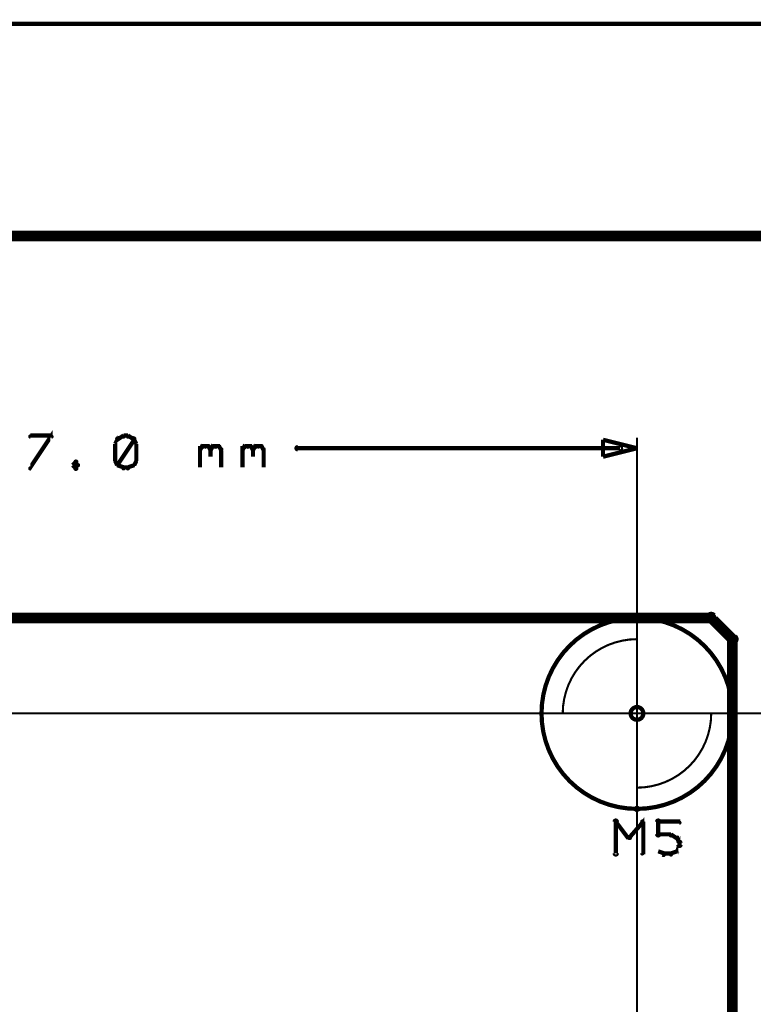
# Model space of a CAD drawing. Extents: x 178 to 725, y 26 to 878.
# Tile 30 of 93: x 447 to 481, y 276 to 322. Entities that reach past the tile are written whole.
import ezdxf

# ---------------------------------------------------------------- set-up
doc = ezdxf.new("R2010")
doc.units = 0
doc.layers.get('0').update_dxf_attribs({"linetype": 'CONTINUOUS'})
for name, color, linetype in [('COPPER', 3, 'CONTINUOUS'), ('DIMENSIONS', 2, 'CONTINUOUS'), ('DRAWING', 4, 'CONTINUOUS'), ('OUTLINES', 1, 'CONTINUOUS')]:
    doc.layers.add(name, color=color, linetype=linetype)

# ---------------------------------------------------------------- blocks, each defined once
blk = doc.blocks.new('VIA')
at = {"const_width": 0.2}
blk.add_lwpolyline([(-0.3, 0, 1), (0.3, 0, 1)], format="xyb", close=True, dxfattribs=at)

msp = doc.modelspace()

# ---------------------------------------------------------------- linework, layer by layer
at = {"layer": 'DIMENSIONS', "color": 94}
for points in [[(586.7, 321.9, 0.1, 0.1, 1), (586.7, 322.1, 0, 0, 0), (586.7, 322, 0, 0, 0), (586.7, 322, 0.2, 0.2, 0), (423.5, 322, 0.2, 0.2, 0), (423.5, 322, 0, 0, 0), (423.5, 322, 0.1, 0.1, 0), (423.5, 322.1, 0.1, 0.1, 1), (423.5, 321.9, 0, 0, 0)], [(476, 312, 0.1, 0.1, 1), (476, 312, 0, 0, 0), (476, 312, 0, 0, 0), (476, 312, 0.1, 0.1, 0), (496.3, 312, 0.1, 0.1, 0), (496.3, 312, 0, 0, 0), (496.3, 312, 0.1, 0.1, 0), (496.3, 312, 0.1, 0.1, 1), (496.3, 312, 0, 0, 0)], [(447.4, 301.1, 0.1, 0.1, 1), (447.4, 301, 0, 0, 0), (447.4, 301.1, 0, 0, 0), (447.4, 301.1, 0.2, 0.2, 0), (448.4, 302.6, 0.2, 0.2, 0), (448.4, 302.6, 0, 0, 0), (448.4, 302.6, 0.1, 0.1, 0), (448.4, 302.5, 0.1, 0.1, 1), (448.4, 302.6, 0, 0, 0)], [(448.4, 302.5, 0.1, 0.1, 1), (448.4, 302.6, 0, 0, 0), (448.4, 302.6, 0, 0, 0), (448.4, 302.6, 0.2, 0.2, 0), (447.4, 302.6, 0.2, 0.2, 0), (447.4, 302.6, 0, 0, 0), (447.4, 302.6, 0.1, 0.1, 0), (447.4, 302.6, 0.1, 0.1, 1), (447.4, 302.5, 0, 0, 0)], [(451.6, 302.4, 0.1, 0.1, 1), (451.5, 302.5, 0, 0, 0), (451.5, 302.4, 0, 0, 0), (451.5, 302.4, 0.2, 0.2, 0), (451.4, 302.2, 0.2, 0.2, 0), (451.4, 302.2, 0, 0, 0), (451.4, 302.2, 0.1, 0.1, 0), (451.4, 302.2, 0.1, 0.1, 1), (451.4, 302.2, 0, 0, 0)], [(451.8, 302.5, 0.1, 0.1, 1), (451.8, 302.6, 0, 0, 0), (451.8, 302.6, 0, 0, 0), (451.8, 302.6, 0.2, 0.2, 0), (451.5, 302.4, 0.2, 0.2, 0), (451.5, 302.4, 0, 0, 0), (451.5, 302.4, 0.1, 0.1, 0), (451.5, 302.5, 0.1, 0.1, 1), (451.5, 302.4, 0, 0, 0)], [(451.5, 301.2, 0.1, 0.1, 1), (451.6, 301.2, 0, 0, 0), (451.5, 301.2, 0, 0, 0), (451.5, 301.2, 0.2, 0.2, 0), (452.3, 302.4, 0.2, 0.2, 0), (452.3, 302.4, 0, 0, 0), (452.3, 302.4, 0.1, 0.1, 0), (452.3, 302.4, 0.1, 0.1, 1), (452.2, 302.5, 0, 0, 0)], [(452, 302.5, 0.1, 0.1, 1), (452, 302.6, 0, 0, 0), (452, 302.6, 0, 0, 0), (452, 302.6, 0.2, 0.2, 0), (451.8, 302.6, 0.2, 0.2, 0), (451.8, 302.6, 0, 0, 0), (451.8, 302.6, 0.1, 0.1, 0), (451.8, 302.6, 0.1, 0.1, 1), (451.8, 302.5, 0, 0, 0)], [(452.3, 302.4, 0.1, 0.1, 1), (452.3, 302.5, 0, 0, 0), (452.3, 302.4, 0, 0, 0), (452.3, 302.4, 0.2, 0.2, 0), (452, 302.6, 0.2, 0.2, 0), (452, 302.6, 0, 0, 0), (452, 302.6, 0.1, 0.1, 0), (452, 302.6, 0.1, 0.1, 1), (452, 302.5, 0, 0, 0)], [(452.4, 302.2, 0.1, 0.1, 1), (452.4, 302.2, 0, 0, 0), (452.4, 302.2, 0, 0, 0), (452.4, 302.2, 0.2, 0.2, 0), (452.3, 302.4, 0.2, 0.2, 0), (452.3, 302.4, 0, 0, 0), (452.3, 302.4, 0.1, 0.1, 0), (452.3, 302.5, 0.1, 0.1, 1), (452.2, 302.4, 0, 0, 0)], [(451.4, 302.2, 0.1, 0.1, 1), (451.4, 302.2, 0, 0, 0), (451.4, 302.2, 0, 0, 0), (451.4, 302.2, 0.2, 0.2, 0), (451.4, 301.4, 0.2, 0.2, 0), (451.4, 301.4, 0, 0, 0), (451.4, 301.4, 0.1, 0.1, 0), (451.4, 301.4, 0.1, 0.1, 1), (451.4, 301.4, 0, 0, 0)], [(452.4, 301.4, 0.1, 0.1, 1), (452.4, 301.4, 0, 0, 0), (452.4, 301.4, 0, 0, 0), (452.4, 301.4, 0.2, 0.2, 0), (452.4, 302.2, 0.2, 0.2, 0), (452.4, 302.2, 0, 0, 0), (452.4, 302.2, 0.1, 0.1, 0), (452.4, 302.2, 0.1, 0.1, 1), (452.4, 302.2, 0, 0, 0)], [(455.4, 302, 0.1, 0.1, 1), (455.4, 301.9, 0, 0, 0), (455.4, 301.9, 0, 0, 0), (455.4, 301.9, 0.2, 0.2, 0), (455.5, 302.1, 0.2, 0.2, 0), (455.5, 302.1, 0, 0, 0), (455.5, 302.1, 0.1, 0.1, 0), (455.6, 302, 0.1, 0.1, 1), (455.5, 302.1, 0, 0, 0)], [(455.4, 301.1, 0.1, 0.1, 1), (455.4, 301.1, 0, 0, 0), (455.4, 301.1, 0, 0, 0), (455.4, 301.1, 0.2, 0.2, 0), (455.4, 302.1, 0.2, 0.2, 0), (455.4, 302.1, 0, 0, 0), (455.4, 302.1, 0.1, 0.1, 0), (455.4, 302.1, 0.1, 0.1, 1), (455.4, 302.1, 0, 0, 0)], [(455.5, 302.1, 0.1, 0.1, 1), (455.5, 302, 0, 0, 0), (455.5, 302.1, 0, 0, 0), (455.5, 302.1, 0.2, 0.2, 0), (455.8, 302.1, 0.2, 0.2, 0), (455.8, 302.1, 0, 0, 0), (455.8, 302.1, 0.1, 0.1, 0), (455.8, 302, 0.1, 0.1, 1), (455.8, 302.1, 0, 0, 0)], [(455.8, 302.1, 0.1, 0.1, 1), (455.7, 302, 0, 0, 0), (455.8, 302.1, 0, 0, 0), (455.8, 302.1, 0.2, 0.2, 0), (455.9, 301.9, 0.2, 0.2, 0), (455.9, 301.9, 0, 0, 0), (455.9, 301.9, 0.1, 0.1, 0), (455.9, 301.9, 0.1, 0.1, 1), (455.9, 302, 0, 0, 0)], [(455.9, 302, 0.1, 0.1, 1), (455.9, 301.9, 0, 0, 0), (455.9, 301.9, 0, 0, 0), (455.9, 301.9, 0.2, 0.2, 0), (456, 302.1, 0.2, 0.2, 0), (456, 302.1, 0, 0, 0), (456, 302.1, 0.1, 0.1, 0), (456.1, 302, 0.1, 0.1, 1), (456, 302.1, 0, 0, 0)], [(456, 302.1, 0.1, 0.1, 1), (456, 302, 0, 0, 0), (456, 302.1, 0, 0, 0), (456, 302.1, 0.2, 0.2, 0), (456.3, 302.1, 0.2, 0.2, 0), (456.3, 302.1, 0, 0, 0), (456.3, 302.1, 0.1, 0.1, 0), (456.3, 302, 0.1, 0.1, 1), (456.3, 302.1, 0, 0, 0)], [(456.3, 302.1, 0.1, 0.1, 1), (456.2, 302, 0, 0, 0), (456.3, 302.1, 0, 0, 0), (456.3, 302.1, 0.2, 0.2, 0), (456.4, 301.9, 0.2, 0.2, 0), (456.4, 301.9, 0, 0, 0), (456.4, 301.9, 0.1, 0.1, 0), (456.4, 301.9, 0.1, 0.1, 1), (456.4, 302, 0, 0, 0)], [(457.4, 302, 0.1, 0.1, 1), (457.4, 301.9, 0, 0, 0), (457.4, 301.9, 0, 0, 0), (457.4, 301.9, 0.2, 0.2, 0), (457.5, 302.1, 0.2, 0.2, 0), (457.5, 302.1, 0, 0, 0), (457.5, 302.1, 0.1, 0.1, 0), (457.6, 302, 0.1, 0.1, 1), (457.5, 302.1, 0, 0, 0)], [(457.4, 301.1, 0.1, 0.1, 1), (457.4, 301.1, 0, 0, 0), (457.4, 301.1, 0, 0, 0), (457.4, 301.1, 0.2, 0.2, 0), (457.4, 302.1, 0.2, 0.2, 0), (457.4, 302.1, 0, 0, 0), (457.4, 302.1, 0.1, 0.1, 0), (457.4, 302.1, 0.1, 0.1, 1), (457.4, 302.1, 0, 0, 0)], [(457.5, 302.1, 0.1, 0.1, 1), (457.5, 302, 0, 0, 0), (457.5, 302.1, 0, 0, 0), (457.5, 302.1, 0.2, 0.2, 0), (457.8, 302.1, 0.2, 0.2, 0), (457.8, 302.1, 0, 0, 0), (457.8, 302.1, 0.1, 0.1, 0), (457.8, 302, 0.1, 0.1, 1), (457.8, 302.1, 0, 0, 0)], [(457.8, 302.1, 0.1, 0.1, 1), (457.7, 302, 0, 0, 0), (457.8, 302.1, 0, 0, 0), (457.8, 302.1, 0.2, 0.2, 0), (457.9, 301.9, 0.2, 0.2, 0), (457.9, 301.9, 0, 0, 0), (457.9, 301.9, 0.1, 0.1, 0), (457.9, 301.9, 0.1, 0.1, 1), (457.9, 302, 0, 0, 0)], [(457.9, 302, 0.1, 0.1, 1), (457.9, 301.9, 0, 0, 0), (457.9, 301.9, 0, 0, 0), (457.9, 301.9, 0.2, 0.2, 0), (458, 302.1, 0.2, 0.2, 0), (458, 302.1, 0, 0, 0), (458, 302.1, 0.1, 0.1, 0), (458.1, 302, 0.1, 0.1, 1), (458, 302.1, 0, 0, 0)], [(458, 302.1, 0.1, 0.1, 1), (458, 302, 0, 0, 0), (458, 302.1, 0, 0, 0), (458, 302.1, 0.2, 0.2, 0), (458.3, 302.1, 0.2, 0.2, 0), (458.3, 302.1, 0, 0, 0), (458.3, 302.1, 0.1, 0.1, 0), (458.3, 302, 0.1, 0.1, 1), (458.3, 302.1, 0, 0, 0)], [(458.3, 302.1, 0.1, 0.1, 1), (458.2, 302, 0, 0, 0), (458.3, 302.1, 0, 0, 0), (458.3, 302.1, 0.2, 0.2, 0), (458.4, 301.9, 0.2, 0.2, 0), (458.4, 301.9, 0, 0, 0), (458.4, 301.9, 0.1, 0.1, 0), (458.4, 301.9, 0.1, 0.1, 1), (458.4, 302, 0, 0, 0)], [(475.2, 301.9, 0.1, 0.1, 1), (475.2, 302.1, 0, 0, 0), (475.2, 302, 0, 0, 0), (475.2, 302, 0.2, 0.2, 0), (460, 302, 0.2, 0.2, 0), (460, 302, 0, 0, 0), (460, 302, 0.1, 0.1, 0), (460, 302.1, 0.1, 0.1, 1), (460, 301.9, 0, 0, 0)], [(476, 251.5, 0.1, 0.1, 1), (476, 251.5, 0, 0, 0), (476, 251.5, 0, 0, 0), (476, 251.5, 0.1, 0.1, 0), (476, 302.5, 0.1, 0.1, 0), (476, 302.5, 0, 0, 0), (476, 302.5, 0.1, 0.1, 0), (476, 302.5, 0.1, 0.1, 1), (476, 302.5, 0, 0, 0)], [(455.9, 301.9, 0.1, 0.1, 1), (455.9, 301.9, 0, 0, 0), (455.9, 301.9, 0, 0, 0), (455.9, 301.9, 0.2, 0.2, 0), (455.9, 301.6, 0.2, 0.2, 0), (455.9, 301.6, 0, 0, 0), (455.9, 301.6, 0.1, 0.1, 0), (455.9, 301.6, 0.1, 0.1, 1), (455.9, 301.6, 0, 0, 0)], [(456.4, 301.9, 0.1, 0.1, 1), (456.4, 301.9, 0, 0, 0), (456.4, 301.9, 0, 0, 0), (456.4, 301.9, 0.2, 0.2, 0), (456.4, 301.1, 0.2, 0.2, 0), (456.4, 301.1, 0, 0, 0), (456.4, 301.1, 0.1, 0.1, 0), (456.4, 301.1, 0.1, 0.1, 1), (456.4, 301.1, 0, 0, 0)], [(457.9, 301.9, 0.1, 0.1, 1), (457.9, 301.9, 0, 0, 0), (457.9, 301.9, 0, 0, 0), (457.9, 301.9, 0.2, 0.2, 0), (457.9, 301.6, 0.2, 0.2, 0), (457.9, 301.6, 0, 0, 0), (457.9, 301.6, 0.1, 0.1, 0), (457.9, 301.6, 0.1, 0.1, 1), (457.9, 301.6, 0, 0, 0)], [(458.4, 301.9, 0.1, 0.1, 1), (458.4, 301.9, 0, 0, 0), (458.4, 301.9, 0, 0, 0), (458.4, 301.9, 0.2, 0.2, 0), (458.4, 301.1, 0.2, 0.2, 0), (458.4, 301.1, 0, 0, 0), (458.4, 301.1, 0.1, 0.1, 0), (458.4, 301.1, 0.1, 0.1, 1), (458.4, 301.1, 0, 0, 0)], [(449.6, 301.3, 0.1, 0.1, 1), (449.5, 301.4, 0, 0, 0), (449.5, 301.3, 0, 0, 0), (449.5, 301.3, 0.2, 0.2, 0), (449.4, 301.2, 0.2, 0.2, 0), (449.4, 301.2, 0, 0, 0), (449.4, 301.2, 0.1, 0.1, 0), (449.4, 301.2, 0.1, 0.1, 1), (449.4, 301.2, 0, 0, 0)], [(449.4, 301.2, 0.1, 0.1, 1), (449.4, 301.2, 0, 0, 0), (449.4, 301.2, 0, 0, 0), (449.4, 301.2, 0.2, 0.2, 0), (449.5, 301.1, 0.2, 0.2, 0), (449.5, 301.1, 0, 0, 0), (449.5, 301.1, 0.1, 0.1, 0), (449.5, 301, 0.1, 0.1, 1), (449.6, 301.1, 0, 0, 0)], [(449.6, 301.2, 0.1, 0.1, 1), (449.7, 301.2, 0, 0, 0), (449.6, 301.2, 0, 0, 0), (449.6, 301.2, 0.2, 0.2, 0), (449.5, 301.3, 0.2, 0.2, 0), (449.5, 301.3, 0, 0, 0), (449.5, 301.3, 0.1, 0.1, 0), (449.6, 301.4, 0.1, 0.1, 1), (449.5, 301.3, 0, 0, 0)], [(449.5, 301.1, 0.1, 0.1, 1), (449.6, 301, 0, 0, 0), (449.5, 301.1, 0, 0, 0), (449.5, 301.1, 0.2, 0.2, 0), (449.6, 301.2, 0.2, 0.2, 0), (449.6, 301.2, 0, 0, 0), (449.6, 301.2, 0.1, 0.1, 0), (449.7, 301.2, 0.1, 0.1, 1), (449.6, 301.2, 0, 0, 0)], [(451.4, 301.5, 0.1, 0.1, 1), (451.4, 301.4, 0, 0, 0), (451.4, 301.4, 0, 0, 0), (451.4, 301.4, 0.2, 0.2, 0), (451.5, 301.2, 0.2, 0.2, 0), (451.5, 301.2, 0, 0, 0), (451.5, 301.2, 0.1, 0.1, 0), (451.5, 301.2, 0.1, 0.1, 1), (451.6, 301.2, 0, 0, 0)], [(451.5, 301.2, 0.1, 0.1, 1), (451.5, 301.2, 0, 0, 0), (451.5, 301.2, 0, 0, 0), (451.5, 301.2, 0.2, 0.2, 0), (451.8, 301.1, 0.2, 0.2, 0), (451.8, 301.1, 0, 0, 0), (451.8, 301.1, 0.1, 0.1, 0), (451.8, 301, 0.1, 0.1, 1), (451.8, 301.1, 0, 0, 0)], [(452, 301.1, 0.1, 0.1, 1), (452, 301, 0, 0, 0), (452, 301.1, 0, 0, 0), (452, 301.1, 0.2, 0.2, 0), (452.3, 301.2, 0.2, 0.2, 0), (452.3, 301.2, 0, 0, 0), (452.3, 301.2, 0.1, 0.1, 0), (452.3, 301.2, 0.1, 0.1, 1), (452.3, 301.2, 0, 0, 0)], [(452.2, 301.2, 0.1, 0.1, 1), (452.3, 301.2, 0, 0, 0), (452.3, 301.2, 0, 0, 0), (452.3, 301.2, 0.2, 0.2, 0), (452.4, 301.4, 0.2, 0.2, 0), (452.4, 301.4, 0, 0, 0), (452.4, 301.4, 0.1, 0.1, 0), (452.4, 301.4, 0.1, 0.1, 1), (452.4, 301.5, 0, 0, 0)], [(451.8, 301.1, 0.1, 0.1, 1), (451.8, 301, 0, 0, 0), (451.8, 301.1, 0, 0, 0), (451.8, 301.1, 0.2, 0.2, 0), (452, 301.1, 0.2, 0.2, 0), (452, 301.1, 0, 0, 0), (452, 301.1, 0.1, 0.1, 0), (452, 301, 0.1, 0.1, 1), (452, 301.1, 0, 0, 0)], [(477.5, 289.5, 0.1, 0.1, 1), (477.5, 289.5, 0, 0, 0), (477.5, 289.5, 0, 0, 0), (477.5, 289.5, 0.1, 0.1, 0), (411.5, 289.5, 0.1, 0.1, 0), (411.5, 289.5, 0, 0, 0), (411.5, 289.5, 0.1, 0.1, 0), (411.5, 289.5, 0.1, 0.1, 1), (411.5, 289.5, 0, 0, 0)], [(476, 289.5, 0.1, 0.1, 1), (476, 289.5, 0, 0, 0), (476, 289.5, 0, 0, 0), (476, 289.5, 0.1, 0.1, 0), (496.3, 289.5, 0.1, 0.1, 0), (496.3, 289.5, 0, 0, 0), (496.3, 289.5, 0.1, 0.1, 0), (496.3, 289.5, 0.1, 0.1, 1), (496.3, 289.5, 0, 0, 0)]]:
    msp.add_lwpolyline(points, format="xyseb", dxfattribs=at)
msp.add_lwpolyline([(476, 302, 0.1, 0.1, 1), (476, 302, 0, 0, 0), (476, 302, 0, 0, 0), (476, 302, 0.2, 0.2, 0), (474.4, 301.6, 0, 0, 0), (474.4, 301.6, 0.1, 0.1, 0), (474.4, 301.6, 0.1, 0.1, 1), (474.4, 301.6, 0, 0, 0), (474.4, 301.6, 0.1, 0.1, 1), (474.4, 301.6, 0, 0, 0), (474.4, 301.6, 0, 0, 0), (474.4, 301.6, 0.2, 0.2, 0), (474.4, 302.4, 0, 0, 0), (474.4, 302.4, 0.1, 0.1, 0), (474.4, 302.4, 0.1, 0.1, 1), (474.4, 302.4, 0, 0, 0), (474.4, 302.4, 0.1, 0.1, 1), (474.4, 302.4, 0, 0, 0), (474.4, 302.4, 0, 0, 0), (474.4, 302.4, 0.2, 0.2, 0), (476, 302, 0.2, 0.2, 0), (476, 302, 0, 0, 0), (476, 302, 0.1, 0.1, 0), (476, 302, 0.1, 0.1, 1), (476, 302, 0, 0, 0)], format="xyseb", close=True, dxfattribs=at)
at = {"layer": 'DRAWING', "color": 2}
for points in [[(662.5, 312, 0.5, 0.5, 0), (242.5, 312, 0, 0, 0), (242.5, 312, 0.3, 0.3, 0), (242.5, 312.1, 0.3, 0.3, 1), (242.5, 311.9, 0, 0, 0), (242.6, 312, 0.3, 0.3, 1), (242.4, 312, 0, 0, 0), (242.5, 312, 0, 0, 0), (242.5, 312, 0.5, 0.5, 0), (242.5, 232, 0.5, 0.5, 0), (242.5, 232, 0, 0, 0), (242.5, 232, 0.3, 0.3, 0), (242.4, 232, 0.3, 0.3, 1), (242.6, 232, 0, 0, 0), (242.5, 232.1, 0.3, 0.3, 1), (242.5, 231.9, 0, 0, 0), (242.5, 232, 0, 0, 0), (242.5, 232, 0.5, 0.5, 0), (662.5, 232, 0, 0, 0)], [(474.9, 282.9, 0.1, 0.1, 1), (475.1, 282.9, 0, 0, 0), (475, 282.9, 0, 0, 0), (475, 282.9, 0.2, 0.2, 0), (475, 284.4, 0.2, 0.2, 0), (475, 284.4, 0, 0, 0), (475, 284.4, 0.1, 0.1, 0), (475.1, 284.4, 0.1, 0.1, 1), (474.9, 284.4, 0, 0, 0)], [(475, 284.4, 0.1, 0.1, 1), (475, 284.3, 0, 0, 0), (475, 284.4, 0, 0, 0), (475, 284.4, 0.2, 0.2, 0), (475.6, 283.6, 0.2, 0.2, 0), (475.6, 283.6, 0, 0, 0), (475.6, 283.6, 0.1, 0.1, 0), (475.6, 283.6, 0.1, 0.1, 1), (475.7, 283.7, 0, 0, 0)], [(475.6, 283.7, 0.1, 0.1, 1), (475.7, 283.6, 0, 0, 0), (475.6, 283.6, 0, 0, 0), (475.6, 283.6, 0.2, 0.2, 0), (476.3, 284.4, 0.2, 0.2, 0), (476.3, 284.4, 0, 0, 0), (476.3, 284.4, 0.1, 0.1, 0), (476.3, 284.3, 0.1, 0.1, 1), (476.2, 284.4, 0, 0, 0)], [(476.3, 284.4, 0.1, 0.1, 1), (476.2, 284.4, 0, 0, 0), (476.3, 284.4, 0, 0, 0), (476.3, 284.4, 0.2, 0.2, 0), (476.3, 282.9, 0.2, 0.2, 0), (476.3, 282.9, 0, 0, 0), (476.3, 282.9, 0.1, 0.1, 0), (476.2, 282.9, 0.1, 0.1, 1), (476.3, 282.9, 0, 0, 0)], [(476.9, 283.8, 0.1, 0.1, 1), (477.1, 283.8, 0, 0, 0), (477, 283.8, 0, 0, 0), (477, 283.8, 0.2, 0.2, 0), (477, 284.4, 0.2, 0.2, 0), (477, 284.4, 0, 0, 0), (477, 284.4, 0.1, 0.1, 0), (477.1, 284.4, 0.1, 0.1, 1), (476.9, 284.4, 0, 0, 0)], [(477, 284.4, 0.1, 0.1, 1), (477, 284.3, 0, 0, 0), (477, 284.4, 0, 0, 0), (477, 284.4, 0.2, 0.2, 0), (478, 284.4, 0.2, 0.2, 0), (478, 284.4, 0, 0, 0), (478, 284.4, 0.1, 0.1, 0), (478, 284.3, 0.1, 0.1, 1), (478, 284.4, 0, 0, 0)], [(477.6, 283.7, 0.1, 0.1, 1), (477.6, 283.8, 0, 0, 0), (477.6, 283.8, 0, 0, 0), (477.6, 283.8, 0.2, 0.2, 0), (477, 283.8, 0.2, 0.2, 0), (477, 283.8, 0, 0, 0), (477, 283.8, 0.1, 0.1, 0), (477, 283.8, 0.1, 0.1, 1), (477, 283.7, 0, 0, 0)], [(477.9, 283.6, 0.1, 0.1, 1), (477.9, 283.7, 0, 0, 0), (477.9, 283.6, 0, 0, 0), (477.9, 283.6, 0.2, 0.2, 0), (477.6, 283.8, 0.2, 0.2, 0), (477.6, 283.8, 0, 0, 0), (477.6, 283.8, 0.1, 0.1, 0), (477.6, 283.8, 0.1, 0.1, 1), (477.6, 283.7, 0, 0, 0)], [(477.8, 283, 0.1, 0.1, 1), (477.9, 283, 0, 0, 0), (477.9, 283, 0, 0, 0), (477.9, 283, 0.2, 0.2, 0), (478, 283.3, 0.2, 0.2, 0), (478, 283.3, 0, 0, 0), (478, 283.3, 0.1, 0.1, 0), (478, 283.2, 0.1, 0.1, 1), (478, 283.3, 0, 0, 0)], [(478, 283.4, 0.1, 0.1, 1), (478, 283.4, 0, 0, 0), (478, 283.4, 0, 0, 0), (478, 283.4, 0.2, 0.2, 0), (477.9, 283.6, 0.2, 0.2, 0), (477.9, 283.6, 0, 0, 0), (477.9, 283.6, 0.1, 0.1, 0), (477.9, 283.6, 0.1, 0.1, 1), (477.8, 283.6, 0, 0, 0)], [(477.9, 283.3, 0.1, 0.1, 1), (478.1, 283.3, 0, 0, 0), (478, 283.3, 0, 0, 0), (478, 283.3, 0.2, 0.2, 0), (478, 283.4, 0.2, 0.2, 0), (478, 283.4, 0, 0, 0), (478, 283.4, 0.1, 0.1, 0), (478.1, 283.4, 0.1, 0.1, 1), (477.9, 283.4, 0, 0, 0)], [(477, 283, 0.1, 0.1, 1), (477, 283, 0, 0, 0), (477, 283, 0, 0, 0), (477, 283, 0.2, 0.2, 0), (477.3, 282.9, 0.2, 0.2, 0), (477.3, 282.9, 0, 0, 0), (477.3, 282.9, 0.1, 0.1, 0), (477.2, 282.8, 0.1, 0.1, 1), (477.3, 282.9, 0, 0, 0)], [(477.3, 282.9, 0.1, 0.1, 1), (477.3, 282.8, 0, 0, 0), (477.3, 282.9, 0, 0, 0), (477.3, 282.9, 0.2, 0.2, 0), (477.6, 282.9, 0.2, 0.2, 0), (477.6, 282.9, 0, 0, 0), (477.6, 282.9, 0.1, 0.1, 0), (477.6, 282.8, 0.1, 0.1, 1), (477.6, 282.9, 0, 0, 0)], [(477.6, 282.9, 0.1, 0.1, 1), (477.6, 282.8, 0, 0, 0), (477.6, 282.9, 0, 0, 0), (477.6, 282.9, 0.2, 0.2, 0), (477.9, 283, 0.2, 0.2, 0), (477.9, 283, 0, 0, 0), (477.9, 283, 0.1, 0.1, 0), (477.9, 283, 0.1, 0.1, 1), (477.9, 283, 0, 0, 0)]]:
    msp.add_lwpolyline(points, format="xyseb", dxfattribs=at)
for points in [[(476, 293.9, 0.1, 0.1, -1), (476, 294.1, 0, 0, 0), (476, 294, 0, 0, 0), (476, 294, 0.2, 0.2, -1), (476, 285, 0, 0, 0), (476, 285, 0.1, 0.1, 0), (476, 284.9, 0.1, 0.1, -1), (476, 285.1, 0, 0, 0), (476, 285.1, 0.1, 0.1, -1), (476, 284.9, 0, 0, 0), (476, 285, 0, 0, 0), (476, 285, 0.2, 0.2, -1), (476, 294, 0.2, 0.2, 0), (476, 294, 0, 0, 0), (476, 294, 0.1, 0.1, 0), (476, 294.1, 0.1, 0.1, -1), (476, 293.9, 0, 0, 0)], [(472.5, 289.5, 0.1, 0.1, -1), (472.5, 289.5, 0, 0, 0), (472.5, 289.5, 0, 0, 0), (472.5, 289.5, 0.1, 0.1, -0.414), (476, 293, 0, 0, 0), (476, 293, 0.1, 0.1, 0), (476, 293, 0.1, 0.1, -1), (476, 293, 0, 0, 0), (476, 293, 0.1, 0.1, -1), (476, 293, 0, 0, 0), (476, 293, 0, 0, 0), (476, 293, 0.1, 0.1, 0), (476, 289.5, 0, 0, 0), (476, 289.5, 0.1, 0.1, 0), (476, 289.5, 0.1, 0.1, -1), (476, 289.5, 0, 0, 0), (476, 289.5, 0.1, 0.1, -1), (476, 289.5, 0, 0, 0), (476, 289.5, 0, 0, 0), (476, 289.5, 0.1, 0.1, 0), (472.5, 289.5, 0.1, 0.1, 0), (472.5, 289.5, 0, 0, 0), (472.5, 289.5, 0.1, 0.1, 0), (472.5, 289.5, 0.1, 0.1, -1), (472.5, 289.5, 0, 0, 0)], [(479.5, 289.5, 0.1, 0.1, -1), (479.5, 289.5, 0, 0, 0), (479.5, 289.5, 0, 0, 0), (479.5, 289.5, 0.1, 0.1, -0.414), (476, 286, 0, 0, 0), (476, 286, 0.1, 0.1, 0), (476, 286, 0.1, 0.1, -1), (476, 286, 0, 0, 0), (476, 286, 0.1, 0.1, -1), (476, 286, 0, 0, 0), (476, 286, 0, 0, 0), (476, 286, 0.1, 0.1, 0), (476, 289.5, 0, 0, 0), (476, 289.5, 0.1, 0.1, 0), (476, 289.5, 0.1, 0.1, -1), (476, 289.5, 0, 0, 0), (476, 289.5, 0.1, 0.1, -1), (476, 289.5, 0, 0, 0), (476, 289.5, 0, 0, 0), (476, 289.5, 0.1, 0.1, 0), (479.5, 289.5, 0.1, 0.1, 0), (479.5, 289.5, 0, 0, 0), (479.5, 289.5, 0.1, 0.1, 0), (479.5, 289.5, 0.1, 0.1, -1), (479.5, 289.5, 0, 0, 0)]]:
    msp.add_lwpolyline(points, format="xyseb", close=True, dxfattribs=at)
at = {"layer": 'OUTLINES', "color": 11}
msp.add_lwpolyline([(480.5, 239, 0.5, 0.5, 0), (480.5, 293, 0, 0, 0), (480.5, 293, 0.3, 0.3, 0), (480.6, 293, 0.3, 0.3, 1), (480.4, 293, 0, 0, 0), (480.4, 292.9, 0.3, 0.3, 1), (480.6, 293.1, 0, 0, 0), (480.5, 293, 0, 0, 0), (480.5, 293, 0.5, 0.5, 0), (479.5, 294, 0, 0, 0), (479.5, 294, 0.3, 0.3, 0), (479.6, 294.1, 0.3, 0.3, 1), (479.4, 293.9, 0, 0, 0), (479.5, 293.9, 0.3, 0.3, 1), (479.5, 294.1, 0, 0, 0), (479.5, 294, 0, 0, 0), (479.5, 294, 0.5, 0.5, 0), (425.5, 294, 0, 0, 0)], format="xyseb", dxfattribs=at)

# ---------------------------------------------------------------- block references
at = {"layer": 'COPPER', "color": 2}
msp.add_blockref('VIA', (476, 289.5), dxfattribs=at)
at = {"layer": 'DIMENSIONS', "color": 2}
msp.add_blockref('VIA', (476, 289.5), dxfattribs=at)
at = {"layer": 'DRAWING', "color": 2}
msp.add_blockref('VIA', (476, 289.5), dxfattribs=at)
at = {"layer": 'OUTLINES', "color": 2}
msp.add_blockref('VIA', (476, 289.5), dxfattribs=at)

doc.saveas('drawing.dxf')
